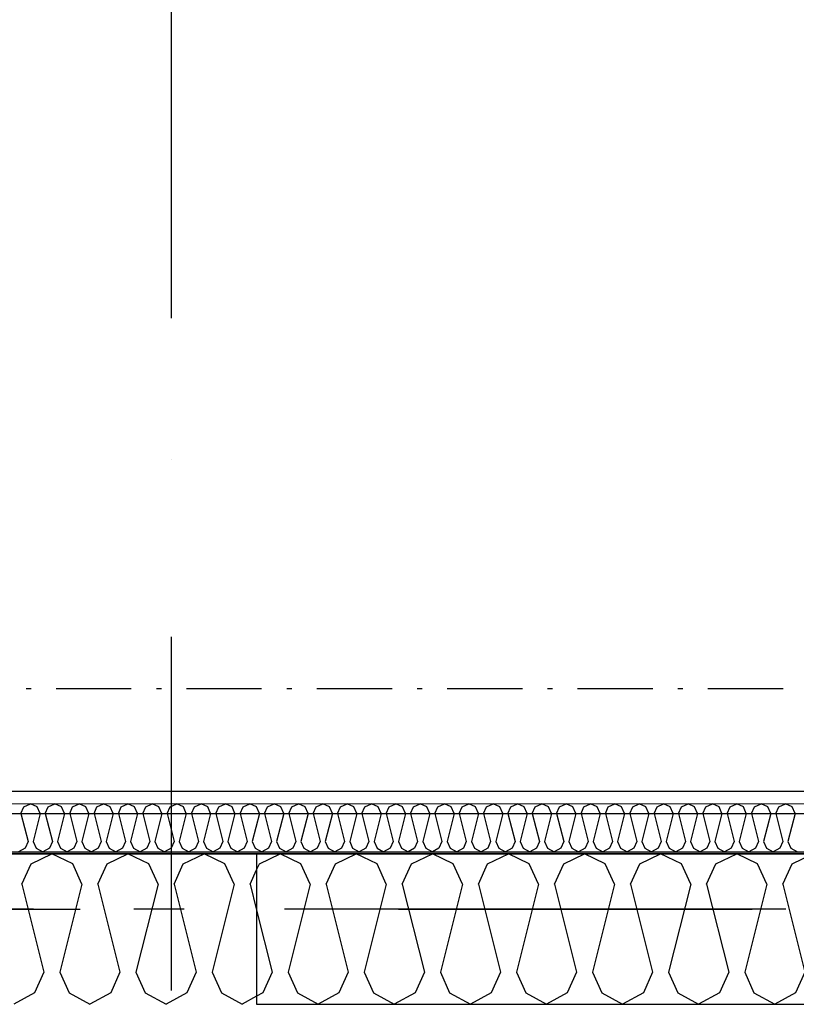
# Model space of a CAD drawing. Header units: millimetres. Extents: x -117798 to 93698, y -182207 to 252400.
# Tile 50 of 222: x -66274 to -65500, y -39112 to -38130. Entities that reach past the tile are written whole.
import ezdxf
from ezdxf.enums import TextEntityAlignment as Align

# ---------------------------------------------------------------- set-up
doc = ezdxf.new("R2010")
doc.units = ezdxf.units.MM
doc.header["$LTSCALE"] = 0.5
doc.header["$MEASUREMENT"] = 0
for name, pattern in [('Akselinje', [1500, 1000, -200, 100, -200]), ('Over snittplan', [260, 150, -50, 10, -50]), ('PLINE', [0]), ('Prikk & stiplet', [1340.555525, 705.555534, -352.777767, 0, -282.222223])]:
    doc.linetypes.add(name, pattern=pattern)
for name, color, linetype in [('223- Bjelker', 7, 'Continuous'), ('223- Bjelker(Nye konstruksjoner)', 7, 'Continuous'), ('232- Ikke-bærende yttervegger', 7, 'Continuous'), ('232- Ikke-bærende yttervegger (Skravur)', 7, 'Continuous'), ('232- Ikke-bærende yttervegger (Skravur)(Nye konstruksjoner)', 7, 'Continuous'), ('232- Ikke-bærende yttervegger(Nye konstruksjoner)', 7, 'Continuous'), ('256- Faste himlinger og overflatebehandling(Nye konstruksjoner)', 7, 'Continuous'), ('82-- Modullinjer', 7, 'Continuous'), ('852- Snittmarkør', 7, 'Continuous'), ('862- M___Nettoareal(Nye konstruksjoner)', 7, 'Continuous'), ('862- M___Nettoareal(Polylinje)(Nye konstruksjoner)', 7, 'Continuous'), ('862- M___Nettoareal(Tekst)(Nye konstruksjoner)', 7, 'Continuous')]:
    doc.layers.add(name, color=color, linetype=linetype)
doc.layers.add('236- Innvendig kledning og overflate(Nye konstruksjoner)', color=7, linetype='Continuous', lineweight=0)
doc.styles.add('GENERATED_STYLE_1', font='arial.ttf')
doc.styles.add('GENERATED_STYLE_4', font='arial.ttf')

# ---------------------------------------------------------------- blocks, each defined once
blk = doc.blocks.new('Åpent ned_A-218_37', base_point=(-65895.92, -34228.21))
at = {"layer": '862- M___Nettoareal(Polylinje)(Nye konstruksjoner)', "linetype": 'PLINE', "flags": 128}
blk.add_lwpolyline([(-67075.66, -28334.43), (-67075.66, -38899.43), (-64450.66, -38899.43), (-64450.66, -28334.43)], close=True, dxfattribs=at)
at = {"layer": '862- M___Nettoareal(Tekst)(Nye konstruksjoner)', "style": 'GENERATED_STYLE_1'}
for tag, height, p in [('DUMMY_862', 150, (-66013.78, -33759.23)), ('ROOM_NAME', 150, (-66013.78, -34702.69)), ('DUMMY_861', 100, (-66170.92, -34331.24)), ('ROOM_NUMBER', 100, (-66170.92, -34720.05)), ('DUMMY_863', 100, (-65778.07, -34697.2))]:
    blk.add_attdef(tag, text='', height=height, rotation=90, dxfattribs=at).set_placement(p, align=Align.TOP_LEFT)
blk = doc.blocks.new('*X77')
at = {"layer": '232- Ikke-bærende yttervegger (Skravur)', "linetype": 'PLINE'}
for p, q in [((-66263.07, -38971.73), (-66242.35, -38961.93)), ((-66221.62, -38971.73), (-66242.35, -38961.93)), ((-66187.19, -38971.73), (-66166.47, -38961.93)), ((-66145.75, -38971.73), (-66166.47, -38961.93)), ((-66111.31, -38971.73), (-66090.59, -38961.93)), ((-66069.87, -38971.73), (-66090.59, -38961.93)), ((-66272.31, -38992.05), (-66263.07, -38971.73)), ((-66212.38, -38992.05), (-66221.62, -38971.73)), ((-66196.44, -38992.05), (-66187.19, -38971.73)), ((-66136.5, -38992.05), (-66145.75, -38971.73)), ((-66120.56, -38992.05), (-66111.31, -38971.73)), ((-66060.62, -38992.05), (-66069.87, -38971.73)), ((-66044.68, -38992.05), (-66038.16, -38977.73)), ((-66272.31, -38992.05), (-66250.32, -39080.04)), ((-66212.38, -38992.05), (-66234.38, -39080.04)), ((-66196.44, -38992.05), (-66174.44, -39080.04)), ((-66136.5, -38992.05), (-66158.5, -39080.04)), ((-66120.56, -38992.05), (-66098.56, -39080.04)), ((-66060.62, -38992.05), (-66082.62, -39080.04)), ((-66044.68, -38992.05), (-66038.16, -39018.13)), ((-66250.32, -39080.04), (-66259.56, -39100.36)), ((-66234.38, -39080.04), (-66225.13, -39100.36)), ((-66174.44, -39080.04), (-66183.69, -39100.36)), ((-66158.5, -39080.04), (-66149.25, -39100.36)), ((-66098.56, -39080.04), (-66107.81, -39100.36)), ((-66082.62, -39080.04), (-66073.37, -39100.36)), ((-66259.56, -39100.36), (-66280.29, -39111.93)), ((-66225.13, -39100.36), (-66204.41, -39111.93)), ((-66183.69, -39100.36), (-66204.41, -39111.93)), ((-66149.25, -39100.36), (-66128.53, -39111.93)), ((-66107.81, -39100.36), (-66128.53, -39111.93)), ((-66073.37, -39100.36), (-66052.65, -39111.93)), ((-66038.16, -39103.84), (-66052.65, -39111.93))]:
    blk.add_line(p, q, dxfattribs=at)
blk = doc.blocks.new('*X372')
at = {"layer": '232- Ikke-bærende yttervegger (Skravur)(Nye konstruksjoner)', "linetype": 'PLINE'}
for p, q in [((-66273.18, -38921.57), (-66270.22, -38915.07)), ((-66270.22, -38915.07), (-66263.59, -38911.93)), ((-66256.96, -38915.07), (-66263.59, -38911.93)), ((-66254, -38921.57), (-66256.96, -38915.07)), ((-66248.9, -38921.57), (-66245.94, -38915.07)), ((-66245.94, -38915.07), (-66239.31, -38911.93)), ((-66232.68, -38915.07), (-66239.31, -38911.93)), ((-66229.72, -38921.57), (-66232.68, -38915.07)), ((-66224.62, -38921.57), (-66221.66, -38915.07)), ((-66221.66, -38915.07), (-66215.03, -38911.93)), ((-66208.4, -38915.07), (-66215.03, -38911.93)), ((-66205.44, -38921.57), (-66208.4, -38915.07)), ((-66200.34, -38921.57), (-66197.38, -38915.07)), ((-66197.38, -38915.07), (-66190.75, -38911.93)), ((-66184.12, -38915.07), (-66190.75, -38911.93)), ((-66181.16, -38921.57), (-66184.12, -38915.07)), ((-66176.06, -38921.57), (-66173.1, -38915.07)), ((-66173.1, -38915.07), (-66166.47, -38911.93)), ((-66159.84, -38915.07), (-66166.47, -38911.93)), ((-66156.88, -38921.57), (-66159.84, -38915.07)), ((-66151.78, -38921.57), (-66148.82, -38915.07)), ((-66148.82, -38915.07), (-66142.19, -38911.93)), ((-66135.56, -38915.07), (-66142.19, -38911.93)), ((-66132.6, -38921.57), (-66135.56, -38915.07)), ((-66127.49, -38921.57), (-66124.54, -38915.07)), ((-66124.54, -38915.07), (-66117.9, -38911.93)), ((-66111.27, -38915.07), (-66117.9, -38911.93)), ((-66108.31, -38921.57), (-66111.27, -38915.07)), ((-66103.21, -38921.57), (-66100.25, -38915.07)), ((-66100.25, -38915.07), (-66093.62, -38911.93)), ((-66086.99, -38915.07), (-66093.62, -38911.93)), ((-66084.03, -38921.57), (-66086.99, -38915.07)), ((-66078.93, -38921.57), (-66075.97, -38915.07)), ((-66075.97, -38915.07), (-66069.34, -38911.93)), ((-66062.71, -38915.07), (-66069.34, -38911.93)), ((-66059.75, -38921.57), (-66062.71, -38915.07)), ((-66054.65, -38921.57), (-66051.69, -38915.07)), ((-66051.69, -38915.07), (-66045.06, -38911.93)), ((-66038.43, -38915.07), (-66045.06, -38911.93)), ((-66035.47, -38921.57), (-66038.43, -38915.07)), ((-66030.37, -38921.57), (-66027.41, -38915.07)), ((-66027.41, -38915.07), (-66020.78, -38911.93)), ((-66014.15, -38915.07), (-66020.78, -38911.93)), ((-66011.19, -38921.57), (-66014.15, -38915.07)), ((-66006.09, -38921.57), (-66003.13, -38915.07)), ((-66003.13, -38915.07), (-65996.5, -38911.93)), ((-65989.87, -38915.07), (-65996.5, -38911.93)), ((-65986.91, -38921.57), (-65989.87, -38915.07)), ((-65981.81, -38921.57), (-65978.85, -38915.07)), ((-65978.85, -38915.07), (-65972.22, -38911.93)), ((-65965.59, -38915.07), (-65972.22, -38911.93)), ((-65962.63, -38921.57), (-65965.59, -38915.07)), ((-65957.53, -38921.57), (-65954.57, -38915.07)), ((-65954.57, -38915.07), (-65947.94, -38911.93)), ((-65941.31, -38915.07), (-65947.94, -38911.93)), ((-65938.35, -38921.57), (-65941.31, -38915.07)), ((-65933.24, -38921.57), (-65930.29, -38915.07)), ((-65930.29, -38915.07), (-65923.65, -38911.93)), ((-65917.02, -38915.07), (-65923.65, -38911.93)), ((-65914.06, -38921.57), (-65917.02, -38915.07)), ((-65908.96, -38921.57), (-65906, -38915.07)), ((-65906, -38915.07), (-65899.37, -38911.93)), ((-65892.74, -38915.07), (-65899.37, -38911.93)), ((-65889.78, -38921.57), (-65892.74, -38915.07)), ((-65884.68, -38921.57), (-65881.72, -38915.07)), ((-65881.72, -38915.07), (-65875.09, -38911.93)), ((-65868.46, -38915.07), (-65875.09, -38911.93)), ((-65865.5, -38921.57), (-65868.46, -38915.07)), ((-65860.4, -38921.57), (-65857.44, -38915.07)), ((-65857.44, -38915.07), (-65850.81, -38911.93)), ((-65844.18, -38915.07), (-65850.81, -38911.93)), ((-65841.22, -38921.57), (-65844.18, -38915.07)), ((-65836.12, -38921.57), (-65833.16, -38915.07)), ((-65833.16, -38915.07), (-65826.53, -38911.93)), ((-65819.9, -38915.07), (-65826.53, -38911.93)), ((-65816.94, -38921.57), (-65819.9, -38915.07)), ((-65811.84, -38921.57), (-65808.88, -38915.07)), ((-65808.88, -38915.07), (-65802.25, -38911.93)), ((-65795.62, -38915.07), (-65802.25, -38911.93)), ((-65792.66, -38921.57), (-65795.62, -38915.07)), ((-65787.56, -38921.57), (-65784.6, -38915.07)), ((-65784.6, -38915.07), (-65777.97, -38911.93)), ((-65771.34, -38915.07), (-65777.97, -38911.93)), ((-65768.38, -38921.57), (-65771.34, -38915.07)), ((-65763.28, -38921.57), (-65760.32, -38915.07)), ((-65760.32, -38915.07), (-65753.69, -38911.93)), ((-65747.05, -38915.07), (-65753.69, -38911.93)), ((-65744.1, -38921.57), (-65747.05, -38915.07)), ((-65738.99, -38921.57), (-65736.04, -38915.07)), ((-65736.04, -38915.07), (-65729.4, -38911.93)), ((-65722.77, -38915.07), (-65729.4, -38911.93)), ((-65719.81, -38921.57), (-65722.77, -38915.07)), ((-65714.71, -38921.57), (-65711.75, -38915.07)), ((-65711.75, -38915.07), (-65705.12, -38911.93)), ((-65698.49, -38915.07), (-65705.12, -38911.93)), ((-65695.53, -38921.57), (-65698.49, -38915.07)), ((-65690.43, -38921.57), (-65687.47, -38915.07)), ((-65687.47, -38915.07), (-65680.84, -38911.93)), ((-65674.21, -38915.07), (-65680.84, -38911.93)), ((-65671.25, -38921.57), (-65674.21, -38915.07)), ((-65666.15, -38921.57), (-65663.19, -38915.07)), ((-65663.19, -38915.07), (-65656.56, -38911.93)), ((-65649.93, -38915.07), (-65656.56, -38911.93)), ((-65646.97, -38921.57), (-65649.93, -38915.07)), ((-65641.87, -38921.57), (-65638.91, -38915.07)), ((-65638.91, -38915.07), (-65632.28, -38911.93)), ((-65625.65, -38915.07), (-65632.28, -38911.93)), ((-65622.69, -38921.57), (-65625.65, -38915.07)), ((-65617.59, -38921.57), (-65614.63, -38915.07)), ((-65614.63, -38915.07), (-65608, -38911.93)), ((-65601.37, -38915.07), (-65608, -38911.93)), ((-65598.41, -38921.57), (-65601.37, -38915.07)), ((-65593.31, -38921.57), (-65590.35, -38915.07)), ((-65590.35, -38915.07), (-65583.72, -38911.93)), ((-65577.09, -38915.07), (-65583.72, -38911.93)), ((-65574.13, -38921.57), (-65577.09, -38915.07)), ((-65569.03, -38921.57), (-65566.07, -38915.07)), ((-65566.07, -38915.07), (-65559.44, -38911.93)), ((-65552.8, -38915.07), (-65559.44, -38911.93)), ((-65549.85, -38921.57), (-65552.8, -38915.07)), ((-65544.74, -38921.57), (-65541.79, -38915.07)), ((-65541.79, -38915.07), (-65535.15, -38911.93)), ((-65528.52, -38915.07), (-65535.15, -38911.93)), ((-65525.56, -38921.57), (-65528.52, -38915.07)), ((-65520.46, -38921.57), (-65517.5, -38915.07)), ((-65517.5, -38915.07), (-65510.87, -38911.93)), ((-65504.24, -38915.07), (-65510.87, -38911.93)), ((-65501.28, -38921.57), (-65504.24, -38915.07)), ((-66273.18, -38921.57), (-66266.14, -38949.72)), ((-66254, -38921.57), (-66261.04, -38949.72)), ((-66248.9, -38921.57), (-66241.86, -38949.72)), ((-66229.72, -38921.57), (-66236.76, -38949.72)), ((-66224.62, -38921.57), (-66217.58, -38949.72)), ((-66205.44, -38921.57), (-66212.48, -38949.72)), ((-66200.34, -38921.57), (-66193.3, -38949.72)), ((-66181.16, -38921.57), (-66188.2, -38949.72)), ((-66176.06, -38921.57), (-66169.02, -38949.72)), ((-66156.88, -38921.57), (-66163.92, -38949.72)), ((-66151.78, -38921.57), (-66144.74, -38949.72)), ((-66132.6, -38921.57), (-66139.64, -38949.72)), ((-66127.49, -38921.57), (-66120.46, -38949.72)), ((-66108.31, -38921.57), (-66115.35, -38949.72)), ((-66103.21, -38921.57), (-66096.17, -38949.72)), ((-66084.03, -38921.57), (-66091.07, -38949.72)), ((-66078.93, -38921.57), (-66071.89, -38949.72)), ((-66059.75, -38921.57), (-66066.79, -38949.72)), ((-66054.65, -38921.57), (-66047.61, -38949.72)), ((-66035.47, -38921.57), (-66042.51, -38949.72)), ((-66030.37, -38921.57), (-66023.33, -38949.72)), ((-66011.19, -38921.57), (-66018.23, -38949.72)), ((-66006.09, -38921.57), (-65999.05, -38949.72)), ((-65986.91, -38921.57), (-65993.95, -38949.72)), ((-65981.81, -38921.57), (-65974.77, -38949.72)), ((-65962.63, -38921.57), (-65969.67, -38949.72)), ((-65957.53, -38921.57), (-65950.49, -38949.72)), ((-65938.35, -38921.57), (-65945.39, -38949.72)), ((-65933.24, -38921.57), (-65926.21, -38949.72)), ((-65914.06, -38921.57), (-65921.1, -38949.72)), ((-65908.96, -38921.57), (-65901.92, -38949.72)), ((-65889.78, -38921.57), (-65896.82, -38949.72)), ((-65884.68, -38921.57), (-65877.64, -38949.72)), ((-65865.5, -38921.57), (-65872.54, -38949.72)), ((-65860.4, -38921.57), (-65853.36, -38949.72)), ((-65841.22, -38921.57), (-65848.26, -38949.72)), ((-65836.12, -38921.57), (-65829.08, -38949.72)), ((-65816.94, -38921.57), (-65823.98, -38949.72)), ((-65811.84, -38921.57), (-65804.8, -38949.72)), ((-65792.66, -38921.57), (-65799.7, -38949.72)), ((-65787.56, -38921.57), (-65780.52, -38949.72)), ((-65768.38, -38921.57), (-65775.42, -38949.72)), ((-65763.28, -38921.57), (-65756.24, -38949.72)), ((-65744.1, -38921.57), (-65751.14, -38949.72)), ((-65738.99, -38921.57), (-65731.96, -38949.72)), ((-65719.81, -38921.57), (-65726.85, -38949.72)), ((-65714.71, -38921.57), (-65707.67, -38949.72)), ((-65695.53, -38921.57), (-65702.57, -38949.72)), ((-65690.43, -38921.57), (-65683.39, -38949.72)), ((-65671.25, -38921.57), (-65678.29, -38949.72)), ((-65666.15, -38921.57), (-65659.11, -38949.72)), ((-65646.97, -38921.57), (-65654.01, -38949.72)), ((-65641.87, -38921.57), (-65634.83, -38949.72)), ((-65622.69, -38921.57), (-65629.73, -38949.72)), ((-65617.59, -38921.57), (-65610.55, -38949.72)), ((-65598.41, -38921.57), (-65605.45, -38949.72)), ((-65593.31, -38921.57), (-65586.27, -38949.72)), ((-65574.13, -38921.57), (-65581.17, -38949.72)), ((-65569.03, -38921.57), (-65561.99, -38949.72)), ((-65549.85, -38921.57), (-65556.88, -38949.72)), ((-65544.74, -38921.57), (-65537.71, -38949.72)), ((-65525.56, -38921.57), (-65532.6, -38949.72)), ((-65520.46, -38921.57), (-65513.42, -38949.72)), ((-65501.28, -38921.57), (-65508.32, -38949.72)), ((-66269.1, -38956.23), (-66275.73, -38959.93)), ((-66266.14, -38949.72), (-66269.1, -38956.23)), ((-66261.04, -38949.72), (-66258.08, -38956.23)), ((-66258.08, -38956.23), (-66251.45, -38959.93)), ((-66244.82, -38956.23), (-66251.45, -38959.93)), ((-66241.86, -38949.72), (-66244.82, -38956.23)), ((-66236.76, -38949.72), (-66233.8, -38956.23)), ((-66233.8, -38956.23), (-66227.17, -38959.93)), ((-66220.54, -38956.23), (-66227.17, -38959.93)), ((-66217.58, -38949.72), (-66220.54, -38956.23)), ((-66212.48, -38949.72), (-66209.52, -38956.23)), ((-66209.52, -38956.23), (-66202.89, -38959.93)), ((-66196.26, -38956.23), (-66202.89, -38959.93)), ((-66193.3, -38949.72), (-66196.26, -38956.23)), ((-66188.2, -38949.72), (-66185.24, -38956.23)), ((-66185.24, -38956.23), (-66178.61, -38959.93)), ((-66171.98, -38956.23), (-66178.61, -38959.93)), ((-66169.02, -38949.72), (-66171.98, -38956.23)), ((-66163.92, -38949.72), (-66160.96, -38956.23)), ((-66160.96, -38956.23), (-66154.33, -38959.93)), ((-66147.7, -38956.23), (-66154.33, -38959.93)), ((-66144.74, -38949.72), (-66147.7, -38956.23)), ((-66139.64, -38949.72), (-66136.68, -38956.23)), ((-66136.68, -38956.23), (-66130.05, -38959.93)), ((-66123.41, -38956.23), (-66130.05, -38959.93)), ((-66120.46, -38949.72), (-66123.41, -38956.23)), ((-66115.35, -38949.72), (-66112.4, -38956.23)), ((-66112.4, -38956.23), (-66105.76, -38959.93)), ((-66099.13, -38956.23), (-66105.76, -38959.93)), ((-66096.17, -38949.72), (-66099.13, -38956.23)), ((-66091.07, -38949.72), (-66088.11, -38956.23)), ((-66088.11, -38956.23), (-66081.48, -38959.93)), ((-66074.85, -38956.23), (-66081.48, -38959.93)), ((-66071.89, -38949.72), (-66074.85, -38956.23)), ((-66066.79, -38949.72), (-66063.83, -38956.23)), ((-66063.83, -38956.23), (-66057.2, -38959.93)), ((-66050.57, -38956.23), (-66057.2, -38959.93)), ((-66047.61, -38949.72), (-66050.57, -38956.23)), ((-66042.51, -38949.72), (-66039.55, -38956.23)), ((-66039.55, -38956.23), (-66032.92, -38959.93)), ((-66026.29, -38956.23), (-66032.92, -38959.93)), ((-66023.33, -38949.72), (-66026.29, -38956.23)), ((-66018.23, -38949.72), (-66015.27, -38956.23)), ((-66015.27, -38956.23), (-66008.64, -38959.93)), ((-66002.01, -38956.23), (-66008.64, -38959.93)), ((-65999.05, -38949.72), (-66002.01, -38956.23)), ((-65993.95, -38949.72), (-65990.99, -38956.23)), ((-65990.99, -38956.23), (-65984.36, -38959.93)), ((-65977.73, -38956.23), (-65984.36, -38959.93)), ((-65974.77, -38949.72), (-65977.73, -38956.23)), ((-65969.67, -38949.72), (-65966.71, -38956.23)), ((-65966.71, -38956.23), (-65960.08, -38959.93)), ((-65953.45, -38956.23), (-65960.08, -38959.93)), ((-65950.49, -38949.72), (-65953.45, -38956.23)), ((-65945.39, -38949.72), (-65942.43, -38956.23)), ((-65942.43, -38956.23), (-65935.8, -38959.93)), ((-65929.16, -38956.23), (-65935.8, -38959.93)), ((-65926.21, -38949.72), (-65929.16, -38956.23)), ((-65921.1, -38949.72), (-65918.14, -38956.23)), ((-65918.14, -38956.23), (-65911.51, -38959.93)), ((-65904.88, -38956.23), (-65911.51, -38959.93)), ((-65901.92, -38949.72), (-65904.88, -38956.23)), ((-65896.82, -38949.72), (-65893.86, -38956.23)), ((-65893.86, -38956.23), (-65887.23, -38959.93)), ((-65880.6, -38956.23), (-65887.23, -38959.93)), ((-65877.64, -38949.72), (-65880.6, -38956.23)), ((-65872.54, -38949.72), (-65869.58, -38956.23)), ((-65869.58, -38956.23), (-65862.95, -38959.93)), ((-65856.32, -38956.23), (-65862.95, -38959.93)), ((-65853.36, -38949.72), (-65856.32, -38956.23)), ((-65848.26, -38949.72), (-65845.3, -38956.23)), ((-65845.3, -38956.23), (-65838.67, -38959.93)), ((-65832.04, -38956.23), (-65838.67, -38959.93)), ((-65829.08, -38949.72), (-65832.04, -38956.23)), ((-65823.98, -38949.72), (-65821.02, -38956.23)), ((-65821.02, -38956.23), (-65814.39, -38959.93)), ((-65807.76, -38956.23), (-65814.39, -38959.93)), ((-65804.8, -38949.72), (-65807.76, -38956.23)), ((-65799.7, -38949.72), (-65796.74, -38956.23)), ((-65796.74, -38956.23), (-65790.11, -38959.93)), ((-65783.48, -38956.23), (-65790.11, -38959.93)), ((-65780.52, -38949.72), (-65783.48, -38956.23)), ((-65775.42, -38949.72), (-65772.46, -38956.23)), ((-65772.46, -38956.23), (-65765.83, -38959.93)), ((-65759.2, -38956.23), (-65765.83, -38959.93)), ((-65756.24, -38949.72), (-65759.2, -38956.23)), ((-65751.14, -38949.72), (-65748.18, -38956.23)), ((-65748.18, -38956.23), (-65741.55, -38959.93)), ((-65734.91, -38956.23), (-65741.55, -38959.93)), ((-65731.96, -38949.72), (-65734.91, -38956.23)), ((-65726.85, -38949.72), (-65723.89, -38956.23)), ((-65723.89, -38956.23), (-65717.26, -38959.93)), ((-65710.63, -38956.23), (-65717.26, -38959.93)), ((-65707.67, -38949.72), (-65710.63, -38956.23)), ((-65702.57, -38949.72), (-65699.61, -38956.23)), ((-65699.61, -38956.23), (-65692.98, -38959.93)), ((-65686.35, -38956.23), (-65692.98, -38959.93)), ((-65683.39, -38949.72), (-65686.35, -38956.23)), ((-65678.29, -38949.72), (-65675.33, -38956.23)), ((-65675.33, -38956.23), (-65668.7, -38959.93)), ((-65662.07, -38956.23), (-65668.7, -38959.93)), ((-65659.11, -38949.72), (-65662.07, -38956.23)), ((-65654.01, -38949.72), (-65651.05, -38956.23)), ((-65651.05, -38956.23), (-65644.42, -38959.93)), ((-65637.79, -38956.23), (-65644.42, -38959.93)), ((-65634.83, -38949.72), (-65637.79, -38956.23)), ((-65629.73, -38949.72), (-65626.77, -38956.23)), ((-65626.77, -38956.23), (-65620.14, -38959.93)), ((-65613.51, -38956.23), (-65620.14, -38959.93)), ((-65610.55, -38949.72), (-65613.51, -38956.23)), ((-65605.45, -38949.72), (-65602.49, -38956.23)), ((-65602.49, -38956.23), (-65595.86, -38959.93)), ((-65589.23, -38956.23), (-65595.86, -38959.93)), ((-65586.27, -38949.72), (-65589.23, -38956.23)), ((-65581.17, -38949.72), (-65578.21, -38956.23)), ((-65578.21, -38956.23), (-65571.58, -38959.93)), ((-65564.95, -38956.23), (-65571.58, -38959.93)), ((-65561.99, -38949.72), (-65564.95, -38956.23)), ((-65556.88, -38949.72), (-65553.93, -38956.23)), ((-65553.93, -38956.23), (-65547.29, -38959.93)), ((-65540.66, -38956.23), (-65547.29, -38959.93)), ((-65537.71, -38949.72), (-65540.66, -38956.23)), ((-65532.6, -38949.72), (-65529.64, -38956.23)), ((-65529.64, -38956.23), (-65523.01, -38959.93)), ((-65516.38, -38956.23), (-65523.01, -38959.93)), ((-65513.42, -38949.72), (-65516.38, -38956.23)), ((-65508.32, -38949.72), (-65505.36, -38956.23)), ((-65505.36, -38956.23), (-65498.73, -38959.93))]:
    blk.add_line(p, q, dxfattribs=at)
blk = doc.blocks.new('*X725')
at = {"layer": '232- Ikke-bærende yttervegger (Skravur)(Nye konstruksjoner)', "linetype": 'PLINE'}
for p, q in [((-66035.43, -38971.73), (-66014.71, -38961.93)), ((-65993.99, -38971.73), (-66014.71, -38961.93)), ((-65959.55, -38971.73), (-65938.83, -38961.93)), ((-65918.11, -38971.73), (-65938.83, -38961.93)), ((-65883.67, -38971.73), (-65862.95, -38961.93)), ((-65842.23, -38971.73), (-65862.95, -38961.93)), ((-65807.79, -38971.73), (-65787.07, -38961.93)), ((-65766.35, -38971.73), (-65787.07, -38961.93)), ((-65731.92, -38971.73), (-65711.19, -38961.93)), ((-65690.47, -38971.73), (-65711.19, -38961.93)), ((-65656.04, -38971.73), (-65635.31, -38961.93)), ((-65614.59, -38971.73), (-65635.31, -38961.93)), ((-65580.16, -38971.73), (-65559.44, -38961.93)), ((-65538.71, -38971.73), (-65559.44, -38961.93)), ((-65504.28, -38971.73), (-65483.56, -38961.93)), ((-65462.83, -38971.73), (-65483.56, -38961.93)), ((-65428.4, -38971.73), (-65407.68, -38961.93)), ((-65386.96, -38971.73), (-65407.68, -38961.93)), ((-65352.52, -38971.73), (-65331.8, -38961.93)), ((-65311.08, -38971.73), (-65331.8, -38961.93)), ((-65276.64, -38971.73), (-65255.92, -38961.93)), ((-65235.2, -38971.73), (-65255.92, -38961.93)), ((-65200.76, -38971.73), (-65180.04, -38961.93)), ((-65168.16, -38967.55), (-65180.04, -38961.93)), ((-66038.16, -38977.73), (-66035.43, -38971.73)), ((-65984.74, -38992.05), (-65993.99, -38971.73)), ((-65968.8, -38992.05), (-65959.55, -38971.73)), ((-65908.86, -38992.05), (-65918.11, -38971.73)), ((-65892.92, -38992.05), (-65883.67, -38971.73)), ((-65832.98, -38992.05), (-65842.23, -38971.73)), ((-65817.04, -38992.05), (-65807.79, -38971.73)), ((-65757.1, -38992.05), (-65766.35, -38971.73)), ((-65741.16, -38992.05), (-65731.92, -38971.73)), ((-65681.23, -38992.05), (-65690.47, -38971.73)), ((-65665.28, -38992.05), (-65656.04, -38971.73)), ((-65605.35, -38992.05), (-65614.59, -38971.73)), ((-65589.4, -38992.05), (-65580.16, -38971.73)), ((-65529.47, -38992.05), (-65538.71, -38971.73)), ((-65513.53, -38992.05), (-65504.28, -38971.73)), ((-65453.59, -38992.05), (-65462.83, -38971.73)), ((-65437.65, -38992.05), (-65428.4, -38971.73)), ((-65377.71, -38992.05), (-65386.96, -38971.73)), ((-65361.77, -38992.05), (-65352.52, -38971.73)), ((-65301.83, -38992.05), (-65311.08, -38971.73)), ((-65285.89, -38992.05), (-65276.64, -38971.73)), ((-65225.95, -38992.05), (-65235.2, -38971.73)), ((-65210.01, -38992.05), (-65200.76, -38971.73)), ((-65984.74, -38992.05), (-66006.74, -39080.04)), ((-65968.8, -38992.05), (-65946.8, -39080.04)), ((-65908.86, -38992.05), (-65930.86, -39080.04)), ((-65892.92, -38992.05), (-65870.92, -39080.04)), ((-65832.98, -38992.05), (-65854.98, -39080.04)), ((-65817.04, -38992.05), (-65795.04, -39080.04)), ((-65757.1, -38992.05), (-65779.1, -39080.04)), ((-65741.16, -38992.05), (-65719.16, -39080.04)), ((-65681.23, -38992.05), (-65703.22, -39080.04)), ((-65665.28, -38992.05), (-65643.29, -39080.04)), ((-65605.35, -38992.05), (-65627.34, -39080.04)), ((-65589.4, -38992.05), (-65567.41, -39080.04)), ((-65529.47, -38992.05), (-65551.46, -39080.04)), ((-65513.53, -38992.05), (-65491.53, -39080.04)), ((-65453.59, -38992.05), (-65475.59, -39080.04)), ((-65437.65, -38992.05), (-65415.65, -39080.04)), ((-65377.71, -38992.05), (-65399.71, -39080.04)), ((-65361.77, -38992.05), (-65339.77, -39080.04)), ((-65301.83, -38992.05), (-65323.83, -39080.04)), ((-65285.89, -38992.05), (-65263.89, -39080.04)), ((-65225.95, -38992.05), (-65247.95, -39080.04)), ((-65210.01, -38992.05), (-65188.01, -39080.04)), ((-66038.16, -39018.13), (-66022.68, -39080.04)), ((-65168.16, -39064.4), (-65172.07, -39080.04)), ((-66022.68, -39080.04), (-66031.93, -39100.36)), ((-66006.74, -39080.04), (-65997.49, -39100.36)), ((-65946.8, -39080.04), (-65956.05, -39100.36)), ((-65930.86, -39080.04), (-65921.61, -39100.36)), ((-65870.92, -39080.04), (-65880.17, -39100.36)), ((-65854.98, -39080.04), (-65845.73, -39100.36)), ((-65795.04, -39080.04), (-65804.29, -39100.36)), ((-65779.1, -39080.04), (-65769.85, -39100.36)), ((-65719.16, -39080.04), (-65728.41, -39100.36)), ((-65703.22, -39080.04), (-65693.98, -39100.36)), ((-65643.29, -39080.04), (-65652.53, -39100.36)), ((-65627.34, -39080.04), (-65618.1, -39100.36)), ((-65567.41, -39080.04), (-65576.65, -39100.36)), ((-65551.46, -39080.04), (-65542.22, -39100.36)), ((-65491.53, -39080.04), (-65500.77, -39100.36)), ((-65475.59, -39080.04), (-65466.34, -39100.36)), ((-65415.65, -39080.04), (-65424.9, -39100.36)), ((-65399.71, -39080.04), (-65390.46, -39100.36)), ((-65339.77, -39080.04), (-65349.02, -39100.36)), ((-65323.83, -39080.04), (-65314.58, -39100.36)), ((-65263.89, -39080.04), (-65273.14, -39100.36)), ((-65247.95, -39080.04), (-65238.7, -39100.36)), ((-65188.01, -39080.04), (-65197.26, -39100.36)), ((-65172.07, -39080.04), (-65168.16, -39088.64)), ((-66031.93, -39100.36), (-66038.16, -39103.84)), ((-65997.49, -39100.36), (-65976.77, -39111.93)), ((-65956.05, -39100.36), (-65976.77, -39111.93)), ((-65921.61, -39100.36), (-65900.89, -39111.93)), ((-65880.17, -39100.36), (-65900.89, -39111.93)), ((-65845.73, -39100.36), (-65825.01, -39111.93)), ((-65804.29, -39100.36), (-65825.01, -39111.93)), ((-65769.85, -39100.36), (-65749.13, -39111.93)), ((-65728.41, -39100.36), (-65749.13, -39111.93)), ((-65693.98, -39100.36), (-65673.25, -39111.93)), ((-65652.53, -39100.36), (-65673.25, -39111.93)), ((-65618.1, -39100.36), (-65597.38, -39111.93)), ((-65576.65, -39100.36), (-65597.38, -39111.93)), ((-65542.22, -39100.36), (-65521.5, -39111.93)), ((-65500.77, -39100.36), (-65521.5, -39111.93)), ((-65466.34, -39100.36), (-65445.62, -39111.93)), ((-65424.9, -39100.36), (-65445.62, -39111.93)), ((-65390.46, -39100.36), (-65369.74, -39111.93)), ((-65349.02, -39100.36), (-65369.74, -39111.93)), ((-65314.58, -39100.36), (-65293.86, -39111.93)), ((-65273.14, -39100.36), (-65293.86, -39111.93)), ((-65238.7, -39100.36), (-65217.98, -39111.93)), ((-65197.26, -39100.36), (-65217.98, -39111.93))]:
    blk.add_line(p, q, dxfattribs=at)
blk = doc.blocks.new('Standard grid marker[90]', base_point=(20939.46, -39016.93))
at = {"layer": '82-- Modullinjer', "linetype": 'Akselinje'}
blk.add_line((20739.46, -39016.93), (-81321.28, -39016.93), dxfattribs=at)
at = {"layer": '82-- Modullinjer', "style": 'GENERATED_STYLE_4'}
for tag, p in [('AC_MarkerText_1_1', (-81898.78, -39056.93)), ('AC_MarkerText_1_0', (21061.96, -39056.93))]:
    blk.add_attdef(tag, text='', height=175, rotation=90, dxfattribs=at).set_placement(p, align=Align.TOP_CENTER)

msp = doc.modelspace()

# ---------------------------------------------------------------- hatches: boundary and pattern name
at = {"layer": '232- Ikke-bærende yttervegger (Skravur)(Nye konstruksjoner)', "linetype": 'Continuous'}
h = msp.add_hatch(dxfattribs=at)
h.set_pattern_fill('Gips', color=256, style=0, pattern_type=2)
h.set_pattern_definition([(0, (0, 0), (0, 86.60254), [0, -50]), (0, (25, 43.3), (0, 86.60254), [0, -50])])
h.paths.add_polyline_path([(-64450.66, -38899.43), (-67528.16, -38899.43), (-67528.16, -38911.93), (-64450.66, -38911.93)])
msp.add_hatch(color=256, dxfattribs=at).paths.add_polyline_path([(-64390.16, -38959.93), (-67528.16, -38959.93), (-67528.16, -38961.93), (-64390.16, -38961.93)])

# ---------------------------------------------------------------- linework, layer by layer
at = {"layer": '223- Bjelker', "linetype": 'Over snittplan'}
msp.add_line((-64288.16, -38921.93), (-77768.16, -38921.93), dxfattribs=at)
at = {"layer": '223- Bjelker(Nye konstruksjoner)', "linetype": 'Over snittplan'}
msp.add_line((-68578.16, -38796.93), (-64388.16, -38796.93), dxfattribs=at)
at = {"layer": '223- Bjelker(Nye konstruksjoner)', "linetype": 'Prikk & stiplet'}
msp.add_line((-68578.16, -39016.93), (-64388.16, -39016.93), dxfattribs=at)
at = {"layer": '232- Ikke-bærende yttervegger', "linetype": 'PLINE', "flags": 128}
for points in [[(-66038.16, -38961.93), (-77578.16, -38961.93)], [(-65168.16, -38961.93), (-66038.16, -38961.93)], [(-66038.16, -38961.93), (-66038.16, -39111.93)], [(-66038.16, -39111.93), (-65168.16, -39111.93)]]:
    msp.add_lwpolyline(points, dxfattribs=at)
at = {"layer": '232- Ikke-bærende yttervegger(Nye konstruksjoner)', "linetype": 'PLINE'}
msp.add_line((-67528.16, -38959.93), (-64438.16, -38959.93), dxfattribs=at)
at = {"layer": '232- Ikke-bærende yttervegger(Nye konstruksjoner)', "linetype": 'PLINE', "flags": 128}
for points in [[(-67528.16, -38961.93), (-64388.16, -38961.93)], [(-65168.16, -38961.93), (-66038.16, -38961.93)], [(-66038.16, -39111.93), (-65168.16, -39111.93)]]:
    msp.add_lwpolyline(points, dxfattribs=at)
at = {"layer": '236- Innvendig kledning og overflate(Nye konstruksjoner)', "linetype": 'PLINE'}
msp.add_line((-64438.16, -38911.93), (-67528.16, -38911.93), dxfattribs=at)
at = {"layer": '236- Innvendig kledning og overflate(Nye konstruksjoner)', "linetype": 'PLINE', "flags": 128}
msp.add_lwpolyline([(-64450.66, -38899.43), (-67025.45, -38899.43)], dxfattribs=at)
at = {"layer": '256- Faste himlinger og overflatebehandling(Nye konstruksjoner)', "linetype": 'PLINE', "flags": 128}
msp.add_lwpolyline([(-64388.16, -38921.93), (-68538.16, -38921.93)], dxfattribs=at)
at = {"layer": '852- Snittmarkør', "linetype": 'Prikk & stiplet'}
msp.add_line((-66123.16, -49153.93), (-66123.16, 6068.03), dxfattribs=at)

# ---------------------------------------------------------------- block references
at = {"layer": '232- Ikke-bærende yttervegger'}
msp.add_blockref('*X77', (0, 0), dxfattribs=at)
at = {"layer": '232- Ikke-bærende yttervegger(Nye konstruksjoner)'}
for name in ['*X372', '*X725']:
    msp.add_blockref(name, (0, 0), dxfattribs=at)
at = {"layer": '82-- Modullinjer', "linetype": 'PLINE'}
msp.add_blockref('Standard grid marker[90]', (20939.46, -39016.93), dxfattribs=at)
at = {"layer": '862- M___Nettoareal(Nye konstruksjoner)', "linetype": 'Continuous'}
msp.add_blockref('Åpent ned_A-218_37', (-65895.92, -34228.21), dxfattribs=at)

doc.saveas('drawing.dxf')
